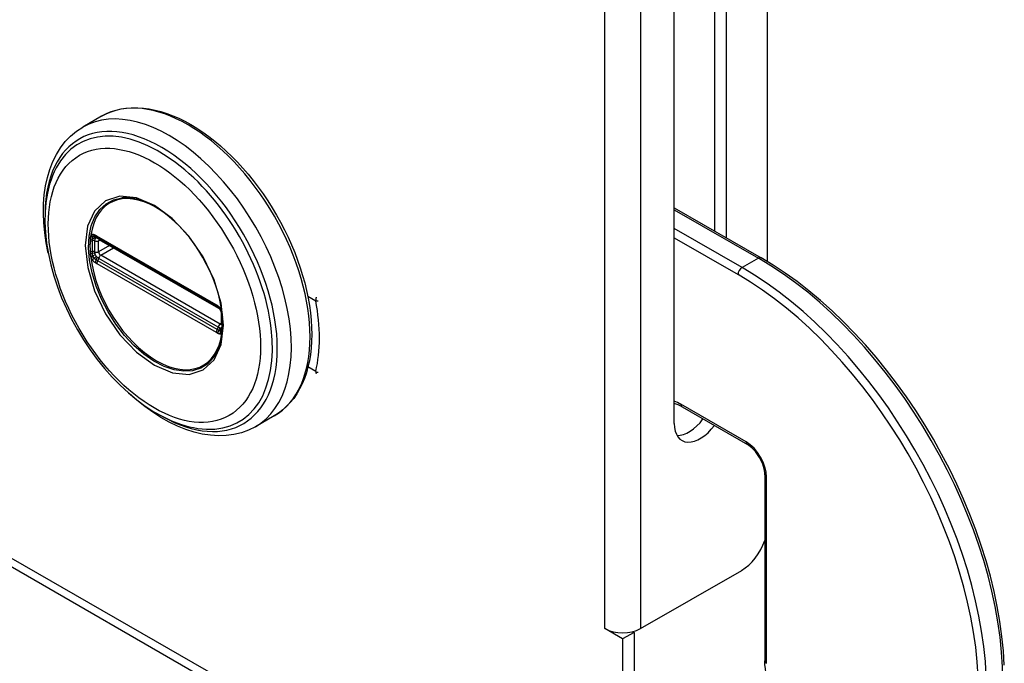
# Model space of a CAD drawing. Header units: inches. Extents: x 3 to 104, y 6 to 58.
# Tile 31 of 36: x 100.12 to 103.48, y 27.31 to 29.51. Entities that reach past the tile are written whole.
import ezdxf

# ---------------------------------------------------------------- set-up
doc = ezdxf.new("R2010")
doc.units = ezdxf.units.IN
doc.header["$MEASUREMENT"] = 0
doc.layers.add('Visible Edges(ANSI)', color=7, linetype='Continuous', lineweight=25)
doc.layers.add('Visible Tangent Edges(ANSI)', color=7, linetype='Continuous', lineweight=25)

msp = doc.modelspace()

# ---------------------------------------------------------------- linework, layer by layer
at = {"layer": 'Visible Edges(ANSI)'}
for p, q in [((102.6755, 28.6799), (102.6755, 48.9716)), ((91.3977, 32.6452), (102.1984, 26.4255)), ((102.4949, 28.7842), (102.4949, 31.315)), ((102.5338, 31.2926), (102.5338, 28.7618)), ((102.357, 28.1265), (102.357, 30.1465)), ((100.4008, 29.1763), (100.3368, 29.1394)), ((102.357, 28.8636), (102.654, 28.6926)), ((100.3813, 28.7651), (100.3864, 28.7623)), ((100.3864, 28.7623), (100.7944, 28.5273)), ((100.8014, 28.5195), (100.3933, 28.7545)), ((100.7944, 28.5273), (100.7995, 28.5243)), ((100.8115, 28.509), (100.8103, 28.5119)), ((100.8104, 28.4667), (100.8104, 28.504)), ((100.812, 28.5074), (100.8115, 28.509)), ((100.8134, 28.4566), (100.8134, 28.4934)), ((100.8133, 28.4507), (100.8134, 28.4566)), ((102.3838, 28.1834), (102.6065, 28.0552)), ((100.9902, 28.1528), (100.9262, 28.1159)), ((102.6662, 27.9517), (102.6662, 27.316)), ((102.2413, 27.4263), (102.5871, 27.6254)), ((102.1196, 27.4263), (102.1196, 27.4264)), ((102.1196, 27.4264), (102.1197, 27.4263)), ((102.1805, 27.3912), (102.1196, 27.4263)), ((102.1197, 27.4263), (102.1196, 27.4263)), ((102.2194, 27.4136), (102.1805, 27.3912)), ((102.2152, 27.416), (102.2194, 27.4136)), ((102.2194, 27.4136), (102.2194, 26.4874)), ((102.1805, 27.3912), (102.1805, 26.465))]:
    msp.add_line(p, q, dxfattribs=at)
at = {"layer": 'Visible Edges(ANSI)', "flags": 128}
for points in [[(100.4008, 29.1763), (100.4167, 29.1845), (100.4332, 29.1914), (100.4504, 29.197), (100.4682, 29.2012), (100.4864, 29.204), (100.5052, 29.2054), (100.5243, 29.2055), (100.5437, 29.2042), (100.5635, 29.2016), (100.5835, 29.1976), (100.6037, 29.1924), (100.624, 29.1859), (100.6445, 29.1782), (100.665, 29.1693), (100.6856, 29.1591), (100.7062, 29.1478), (100.7267, 29.1354), (100.7471, 29.1219), (100.7673, 29.1072), (100.7874, 29.0916), (100.8073, 29.075), (100.8269, 29.0574), (100.8461, 29.0389), (100.865, 29.0195), (100.8835, 28.9993), (100.9016, 28.9783), (100.9192, 28.9566), (100.9363, 28.9343), (100.9528, 28.9113), (100.9687, 28.8877), (100.984, 28.8636), (100.9986, 28.839), (101.0125, 28.8141), (101.0256, 28.7888), (101.0381, 28.7632), (101.0497, 28.7373), (101.0605, 28.7114), (101.0704, 28.6852), (101.0795, 28.6591), (101.0876, 28.6329), (101.0949, 28.6069), (101.1012, 28.5809), (101.1066, 28.5552), (101.111, 28.5296), (101.1145, 28.5044), (101.117, 28.4796), (101.1184, 28.4551), (101.1189, 28.4311), (101.1183, 28.4077), (101.1168, 28.3848), (101.1142, 28.3625), (101.1106, 28.341), (101.106, 28.3201), (101.1004, 28.3), (101.0937, 28.2807), (101.0861, 28.2624), (101.0774, 28.2449), (101.0678, 28.2284), (101.0572, 28.2129), (101.0456, 28.1985), (101.033, 28.1853), (101.0196, 28.1732), (101.0053, 28.1623), (100.9902, 28.1528)], [(100.2188, 28.7091), (100.212, 28.7438), (100.207, 28.7781), (100.2038, 28.8118), (100.2024, 28.8448), (100.203, 28.8769), (100.2054, 28.9081), (100.2097, 28.9383), (100.216, 28.9673), (100.2242, 28.9949), (100.2344, 29.0212), (100.2467, 29.0458), (100.2609, 29.0687), (100.2771, 29.0897), (100.2952, 29.1086), (100.3152, 29.1252), (100.3368, 29.1394)], [(100.246, 28.9997), (100.2395, 28.9865), (100.2336, 28.9728), (100.2283, 28.9587), (100.2236, 28.9441), (100.216, 28.9136), (100.2108, 28.8817), (100.208, 28.8486), (100.2075, 28.8142), (100.2092, 28.7789), (100.2132, 28.7428), (100.2193, 28.7061), (100.2276, 28.6689), (100.238, 28.6315), (100.2504, 28.594), (100.2647, 28.5567), (100.2808, 28.5196), (100.2987, 28.4831), (100.3183, 28.4473), (100.3395, 28.4124), (100.3621, 28.3786), (100.386, 28.346), (100.4111, 28.3149), (100.4373, 28.2854), (100.4645, 28.2576), (100.4925, 28.2318), (100.5212, 28.208), (100.5504, 28.1865), (100.58, 28.1673), (100.61, 28.1505), (100.6401, 28.1363), (100.6703, 28.1248), (100.7004, 28.1161), (100.7154, 28.1128), (100.7303, 28.1103), (100.7451, 28.1085), (100.7599, 28.1075)], [(100.7835, 28.3527), (100.7921, 28.3662), (100.7994, 28.3815), (100.8054, 28.3984), (100.8099, 28.4166), (100.8129, 28.4361), (100.8144, 28.4569), (100.8143, 28.4786), (100.8127, 28.5013), (100.8095, 28.5248), (100.8049, 28.5487), (100.7987, 28.5729), (100.791, 28.5975), (100.782, 28.6221), (100.7716, 28.6465), (100.7599, 28.6705), (100.747, 28.6942), (100.733, 28.7172), (100.7181, 28.7394), (100.7022, 28.7606), (100.6855, 28.7808), (100.6681, 28.7997), (100.6502, 28.8173), (100.6318, 28.8333), (100.6132, 28.8478), (100.5943, 28.8606), (100.5755, 28.8716), (100.5568, 28.8807), (100.5383, 28.8879), (100.5203, 28.8932), (100.5028, 28.8965), (100.486, 28.8978), (100.47, 28.8972)], [(100.3782, 28.7663), (100.3795, 28.766), (100.3813, 28.7651)], [(100.3933, 28.7545), (100.3923, 28.755), (100.392, 28.7551)], [(103.4841, 27.3011), (103.4811, 27.35), (103.4761, 27.3999), (103.4691, 27.4505), (103.4601, 27.5017), (103.4492, 27.5535), (103.4364, 27.6056), (103.4218, 27.6581), (103.4052, 27.7107), (103.3869, 27.7633), (103.3668, 27.8158), (103.3451, 27.8682), (103.3216, 27.9201), (103.2966, 27.9717), (103.27, 28.0226), (103.2419, 28.0729), (103.2124, 28.1223), (103.1816, 28.1708), (103.1495, 28.2182), (103.1162, 28.2645), (103.0818, 28.3095), (103.0464, 28.3531), (103.01, 28.3953), (102.9727, 28.4358), (102.9347, 28.4747), (102.8959, 28.5118), (102.8566, 28.547), (102.8167, 28.5803), (102.7765, 28.6116), (102.7358, 28.6408), (102.695, 28.6678), (102.654, 28.6926)], [(100.8062, 28.5182), (100.8028, 28.5218), (100.7995, 28.5243)], [(100.8104, 28.504), (100.8097, 28.5079), (100.8076, 28.5128), (100.8045, 28.517), (100.8014, 28.5195)], [(100.8103, 28.5119), (100.8084, 28.5152), (100.8062, 28.5182)], [(100.8102, 28.4652), (100.8103, 28.4656), (100.8104, 28.4667)], [(100.8128, 28.4473), (100.8131, 28.4483), (100.8133, 28.4507)], [(100.9262, 28.1159), (100.9031, 28.1043), (100.8787, 28.0954), (100.8532, 28.0892), (100.8269, 28.0857), (100.8, 28.0849), (100.7726, 28.0867), (100.7447, 28.091), (100.7167, 28.0978), (100.6885, 28.1069), (100.6602, 28.1183), (100.632, 28.1319), (100.6039, 28.1476), (100.5761, 28.1653), (100.5485, 28.185), (100.5214, 28.2065), (100.4948, 28.2298)], [(102.3838, 28.1834), (102.3702, 28.1905), (102.357, 28.1958)], [(102.6662, 27.9517), (102.666, 27.9582), (102.6651, 27.9651), (102.6637, 27.9724), (102.6618, 27.9799), (102.6592, 27.9876), (102.6561, 27.9953), (102.6525, 28.003), (102.6485, 28.0105), (102.644, 28.0177), (102.6392, 28.0247), (102.634, 28.0312), (102.6287, 28.0372), (102.6232, 28.0427), (102.6176, 28.0475), (102.612, 28.0517), (102.6065, 28.0552)], [(102.7601, 27.113), (102.7501, 27.1229), (102.7404, 27.1336), (102.7311, 27.1448), (102.7223, 27.1566), (102.7139, 27.1689), (102.7061, 27.1816), (102.6989, 27.1947), (102.6924, 27.208), (102.6864, 27.2216), (102.6812, 27.2352), (102.6767, 27.2489), (102.673, 27.2627), (102.6701, 27.2763), (102.668, 27.2898), (102.6667, 27.303), (102.6662, 27.316)]]:
    msp.add_lwpolyline(points, dxfattribs=at)
at = {"layer": 'Visible Edges(ANSI)'}
for centre, major_axis, ratio, start_param, end_param in [((102.4454, 28.1774), (-0.0624, -0.1083), 0.578093, 5.495853, 7.648162), ((102.4065, 28.1998), (-0.0624, -0.1083), 0.578093, 0.315747, 1.364977), ((102.5871, 27.7276), (-0.0624, -0.1083), 0.578093, 0.783464, 1.892663), ((102.1805, 27.4613), (0.086, 0), 0.575862, 3.926991, 5.497787)]:
    msp.add_ellipse(centre, major_axis=major_axis, ratio=ratio, start_param=start_param, end_param=end_param, dxfattribs=at)
at = {"layer": 'Visible Tangent Edges(ANSI)'}
for p, q in [((102.1197, 27.4263), (102.1197, 50.2661)), ((102.2413, 50.2661), (102.2413, 27.4263)), ((91.3872, 32.6804), (102.1805, 26.465)), ((102.357, 28.857), (102.6442, 28.6916)), ((102.5885, 28.6596), (102.357, 28.7929)), ((100.7924, 28.5318), (100.3843, 28.7668)), ((100.391, 28.7508), (100.3957, 28.7531)), ((100.3914, 28.7579), (100.7994, 28.5229)), ((102.357, 28.7607), (102.5746, 28.6355)), ((100.3784, 28.7132), (100.3784, 28.7504)), ((100.391, 28.7135), (100.391, 28.7508)), ((100.4277, 28.7347), (100.391, 28.7135)), ((100.398, 28.7015), (100.4417, 28.7267)), ((100.7994, 28.4558), (100.3914, 28.6908)), ((100.8061, 28.4665), (100.398, 28.7015)), ((102.6442, 28.6916), (102.5885, 28.6596)), ((100.3843, 28.6738), (100.7924, 28.4388)), ((100.7959, 28.4479), (100.3879, 28.6829)), ((101.1053, 28.562), (101.1324, 28.5464)), ((100.8123, 28.5005), (100.8123, 28.4633)), ((100.8104, 28.4694), (100.8061, 28.4665)), ((101.1324, 28.305), (101.106, 28.3202)), ((102.6024, 28.0642), (102.3797, 28.1925)), ((102.672, 27.308), (102.672, 27.9437))]:
    msp.add_line(p, q, dxfattribs=at)
at = {"layer": 'Visible Tangent Edges(ANSI)', "flags": 128}
for points in [[(100.8174, 28.4629), (100.8094, 28.5381), (100.7858, 28.6175), (100.7483, 28.6957), (100.6994, 28.7672), (100.6425, 28.8272), (100.5814, 28.8714), (100.5203, 28.8974), (100.4633, 28.9031), (100.4145, 28.8876), (100.3771, 28.8527), (100.3534, 28.8005), (100.3455, 28.7344), (100.3536, 28.6592), (100.3771, 28.5798), (100.4148, 28.5016), (100.4637, 28.4301), (100.5205, 28.3702), (100.5817, 28.3258), (100.6429, 28.2999), (100.6998, 28.2946), (100.7485, 28.3099), (100.7859, 28.3449), (100.8095, 28.3971), (100.8174, 28.4629)], [(100.7834, 28.3526), (100.7635, 28.3311), (100.7395, 28.3158), (100.7119, 28.3072), (100.6814, 28.3053), (100.6487, 28.3102), (100.6145, 28.3218), (100.5797, 28.34), (100.545, 28.3642), (100.5113, 28.3937), (100.4794, 28.428), (100.45, 28.4664), (100.4236, 28.5078), (100.4009, 28.5515), (100.3824, 28.5964), (100.3688, 28.6413), (100.3602, 28.6852), (100.3568, 28.7273), (100.3585, 28.7665), (100.3655, 28.8019), (100.3778, 28.8326), (100.3948, 28.8579), (100.4162, 28.8774), (100.4414, 28.8906), (100.47, 28.8972)], [(100.3617, 28.7517), (100.3617, 28.7502), (100.3616, 28.7487), (100.3616, 28.7472), (100.3616, 28.7457), (100.3615, 28.7441), (100.3615, 28.7426), (100.3615, 28.7411), (100.3615, 28.7396), (100.3614, 28.738), (100.3614, 28.7365), (100.3614, 28.735), (100.3614, 28.7334), (100.3614, 28.7319), (100.3614, 28.7303), (100.3614, 28.7288), (100.3615, 28.7272), (100.3615, 28.7257), (100.3615, 28.7241), (100.3615, 28.7225), (100.3616, 28.721), (100.3616, 28.7194), (100.3616, 28.7178), (100.3617, 28.7163), (100.3617, 28.7147)], [(100.3619, 28.7574), (100.3619, 28.7571), (100.3619, 28.7569), (100.3619, 28.7567), (100.3619, 28.7564), (100.3619, 28.7562), (100.3619, 28.756), (100.3619, 28.7557), (100.3619, 28.7555), (100.3619, 28.7553), (100.3618, 28.755), (100.3618, 28.7548), (100.3618, 28.7545), (100.3618, 28.7543), (100.3618, 28.7541), (100.3618, 28.7538), (100.3618, 28.7536), (100.3618, 28.7533), (100.3618, 28.7531), (100.3618, 28.7529), (100.3617, 28.7526), (100.3617, 28.7524), (100.3617, 28.7522), (100.3617, 28.7519), (100.3617, 28.7517)], [(100.3637, 28.7674), (100.3636, 28.7671), (100.3635, 28.7667), (100.3634, 28.7663), (100.3633, 28.7659), (100.3632, 28.7656), (100.3631, 28.7652), (100.363, 28.7648), (100.3629, 28.7644), (100.3628, 28.7639), (100.3627, 28.7635), (100.3626, 28.7631), (100.3625, 28.7627), (100.3625, 28.7623), (100.3624, 28.7618), (100.3623, 28.7614), (100.3623, 28.761), (100.3622, 28.7605), (100.3622, 28.7601), (100.3621, 28.7596), (100.3621, 28.7592), (100.362, 28.7587), (100.362, 28.7583), (100.362, 28.7578), (100.3619, 28.7574)], [(100.3646, 28.77), (100.3646, 28.7699), (100.3645, 28.7698), (100.3645, 28.7697), (100.3645, 28.7696), (100.3644, 28.7695), (100.3644, 28.7694), (100.3643, 28.7693), (100.3643, 28.7692), (100.3643, 28.7691), (100.3642, 28.769), (100.3642, 28.7689), (100.3642, 28.7688), (100.3641, 28.7687), (100.3641, 28.7685), (100.3641, 28.7684), (100.364, 28.7683), (100.364, 28.7682), (100.3639, 28.7681), (100.3639, 28.768), (100.3639, 28.7679), (100.3638, 28.7678), (100.3638, 28.7677), (100.3638, 28.7676), (100.3637, 28.7674)], [(100.3698, 28.7721), (100.3695, 28.7721), (100.3693, 28.772), (100.3691, 28.772), (100.3688, 28.772), (100.3686, 28.7719), (100.3684, 28.7719), (100.3681, 28.7718), (100.3679, 28.7717), (100.3677, 28.7717), (100.3674, 28.7716), (100.3672, 28.7715), (100.367, 28.7714), (100.3668, 28.7713), (100.3666, 28.7712), (100.3664, 28.7711), (100.3662, 28.771), (100.3659, 28.7709), (100.3657, 28.7708), (100.3655, 28.7707), (100.3654, 28.7706), (100.3652, 28.7704), (100.365, 28.7703), (100.3648, 28.7701), (100.3646, 28.77)], [(100.3695, 28.7571), (100.3695, 28.7575), (100.3695, 28.7578), (100.3695, 28.7581), (100.3695, 28.7584), (100.3695, 28.7587), (100.3696, 28.759), (100.3696, 28.7593), (100.3697, 28.7596), (100.3697, 28.7599), (100.3698, 28.7602), (100.3699, 28.7605), (100.37, 28.7607), (100.37, 28.761), (100.3702, 28.7613), (100.3703, 28.7615), (100.3704, 28.7618), (100.3705, 28.762), (100.3706, 28.7623), (100.3708, 28.7625), (100.3709, 28.7627), (100.371, 28.763), (100.3712, 28.7632), (100.3713, 28.7634), (100.3715, 28.7636)], [(100.3696, 28.7513), (100.3696, 28.7515), (100.3696, 28.7518), (100.3696, 28.752), (100.3696, 28.7523), (100.3696, 28.7525), (100.3696, 28.7527), (100.3696, 28.753), (100.3695, 28.7532), (100.3695, 28.7535), (100.3695, 28.7537), (100.3695, 28.7539), (100.3695, 28.7542), (100.3695, 28.7544), (100.3695, 28.7547), (100.3695, 28.7549), (100.3695, 28.7552), (100.3695, 28.7554), (100.3695, 28.7556), (100.3695, 28.7559), (100.3695, 28.7561), (100.3695, 28.7564), (100.3695, 28.7566), (100.3695, 28.7569), (100.3695, 28.7571)], [(100.3791, 28.7697), (100.3787, 28.7699), (100.3783, 28.7701), (100.3779, 28.7703), (100.3775, 28.7705), (100.3771, 28.7707), (100.3767, 28.7709), (100.3763, 28.771), (100.3759, 28.7712), (100.3755, 28.7713), (100.3751, 28.7715), (100.3747, 28.7716), (100.3743, 28.7717), (100.3739, 28.7718), (100.3735, 28.7719), (100.3731, 28.772), (100.3727, 28.772), (100.3724, 28.7721), (100.372, 28.7721), (100.3716, 28.7721), (100.3712, 28.7721), (100.3709, 28.7722), (100.3705, 28.7722), (100.3701, 28.7721), (100.3698, 28.7721)], [(100.3715, 28.7636), (100.3715, 28.7637), (100.3716, 28.7637), (100.3716, 28.7638), (100.3717, 28.7638), (100.3717, 28.7639), (100.3718, 28.764), (100.3718, 28.764), (100.3719, 28.7641), (100.3719, 28.7641), (100.372, 28.7642), (100.3721, 28.7642), (100.3721, 28.7643), (100.3722, 28.7643), (100.3722, 28.7644), (100.3723, 28.7645), (100.3723, 28.7645), (100.3724, 28.7646), (100.3724, 28.7646), (100.3725, 28.7647), (100.3725, 28.7647), (100.3726, 28.7648), (100.3726, 28.7648), (100.3727, 28.7649), (100.3728, 28.7649)], [(100.3728, 28.7649), (100.3729, 28.765), (100.373, 28.7651), (100.3731, 28.7652), (100.3733, 28.7653), (100.3734, 28.7654), (100.3735, 28.7655), (100.3737, 28.7655), (100.3738, 28.7656), (100.3739, 28.7657), (100.3741, 28.7658), (100.3742, 28.7658), (100.3744, 28.7659), (100.3745, 28.7659), (100.3747, 28.766), (100.3748, 28.766), (100.375, 28.7661), (100.3751, 28.7661), (100.3753, 28.7662), (100.3755, 28.7662), (100.3756, 28.7662), (100.3758, 28.7663), (100.376, 28.7663), (100.3761, 28.7663), (100.3763, 28.7663)], [(100.3763, 28.7663), (100.3764, 28.7663), (100.3764, 28.7664), (100.3765, 28.7664), (100.3766, 28.7664), (100.3767, 28.7664), (100.3768, 28.7664), (100.3768, 28.7664), (100.3769, 28.7664), (100.377, 28.7664), (100.3771, 28.7664), (100.3772, 28.7664), (100.3772, 28.7664), (100.3773, 28.7664), (100.3774, 28.7664), (100.3775, 28.7664), (100.3776, 28.7664), (100.3776, 28.7664), (100.3777, 28.7663), (100.3778, 28.7663), (100.3779, 28.7663), (100.378, 28.7663), (100.378, 28.7663), (100.3781, 28.7663), (100.3782, 28.7663)], [(100.3784, 28.7504), (100.3784, 28.7507), (100.3784, 28.7509), (100.3784, 28.7512), (100.3784, 28.7515), (100.3784, 28.7517), (100.3785, 28.752), (100.3785, 28.7522), (100.3785, 28.7525), (100.3785, 28.7527), (100.3785, 28.753), (100.3785, 28.7532), (100.3785, 28.7534), (100.3786, 28.7537), (100.3786, 28.7539), (100.3786, 28.7541), (100.3786, 28.7544), (100.3787, 28.7546), (100.3787, 28.7548), (100.3787, 28.755), (100.3788, 28.7552), (100.3788, 28.7555), (100.3788, 28.7557), (100.3789, 28.7559), (100.3789, 28.7561)], [(100.3789, 28.7561), (100.3789, 28.7562), (100.379, 28.7564), (100.379, 28.7565), (100.379, 28.7567), (100.3791, 28.7568), (100.3791, 28.757), (100.3792, 28.7571), (100.3792, 28.7572), (100.3792, 28.7574), (100.3793, 28.7575), (100.3794, 28.7576), (100.3794, 28.7578), (100.3795, 28.7579), (100.3795, 28.758), (100.3796, 28.7581), (100.3797, 28.7582), (100.3797, 28.7584), (100.3798, 28.7585), (100.3799, 28.7586), (100.3799, 28.7587), (100.38, 28.7588), (100.3801, 28.7589), (100.3802, 28.759), (100.3803, 28.7591)], [(100.3843, 28.7668), (100.3841, 28.7669), (100.3839, 28.767), (100.3837, 28.7672), (100.3835, 28.7673), (100.3832, 28.7674), (100.383, 28.7675), (100.3828, 28.7676), (100.3826, 28.7678), (100.3824, 28.7679), (100.3822, 28.768), (100.382, 28.7681), (100.3817, 28.7683), (100.3815, 28.7684), (100.3813, 28.7685), (100.3811, 28.7686), (100.3809, 28.7687), (100.3807, 28.7689), (100.3804, 28.769), (100.3802, 28.7691), (100.38, 28.7692), (100.3798, 28.7693), (100.3796, 28.7695), (100.3794, 28.7696), (100.3791, 28.7697)], [(100.3828, 28.7606), (100.3829, 28.7606), (100.383, 28.7606), (100.3832, 28.7606), (100.3833, 28.7606), (100.3834, 28.7607), (100.3836, 28.7607), (100.3837, 28.7607), (100.3838, 28.7607), (100.384, 28.7607), (100.3841, 28.7607), (100.3842, 28.7607), (100.3844, 28.7606), (100.3845, 28.7606), (100.3847, 28.7606), (100.3848, 28.7606), (100.385, 28.7606), (100.3851, 28.7605), (100.3852, 28.7605), (100.3854, 28.7605), (100.3855, 28.7604), (100.3857, 28.7604), (100.3858, 28.7604), (100.386, 28.7603), (100.3861, 28.7603)], [(100.3861, 28.7603), (100.3863, 28.7602), (100.3865, 28.7601), (100.3867, 28.7601), (100.3869, 28.76), (100.3871, 28.7599), (100.3874, 28.7598), (100.3876, 28.7597), (100.3878, 28.7597), (100.388, 28.7596), (100.3882, 28.7595), (100.3884, 28.7594), (100.3887, 28.7593), (100.3889, 28.7592), (100.3891, 28.7591), (100.3893, 28.759), (100.3895, 28.7589), (100.3898, 28.7588), (100.39, 28.7587), (100.3902, 28.7586), (100.3904, 28.7584), (100.3907, 28.7583), (100.3909, 28.7582), (100.3911, 28.7581), (100.3914, 28.7579)], [(100.3696, 28.714), (100.3696, 28.7156), (100.3696, 28.7171), (100.3696, 28.7187), (100.3696, 28.7203), (100.3697, 28.7218), (100.3697, 28.7234), (100.3697, 28.7249), (100.3697, 28.7265), (100.3697, 28.728), (100.3697, 28.7296), (100.3697, 28.7311), (100.3697, 28.7327), (100.3697, 28.7342), (100.3697, 28.7358), (100.3697, 28.7374), (100.3697, 28.7389), (100.3697, 28.7405), (100.3697, 28.742), (100.3697, 28.7436), (100.3696, 28.7451), (100.3696, 28.7467), (100.3696, 28.7482), (100.3696, 28.7498), (100.3696, 28.7513)], [(100.3617, 28.7147), (100.3617, 28.7144), (100.3617, 28.7142), (100.3617, 28.7139), (100.3617, 28.7137), (100.3618, 28.7134), (100.3618, 28.7132), (100.3618, 28.7129), (100.3618, 28.7127), (100.3618, 28.7124), (100.3618, 28.7122), (100.3618, 28.7119), (100.3618, 28.7117), (100.3618, 28.7114), (100.3618, 28.7112), (100.3619, 28.7109), (100.3619, 28.7106), (100.3619, 28.7104), (100.3619, 28.7101), (100.3619, 28.7099), (100.3619, 28.7096), (100.3619, 28.7094), (100.3619, 28.7091), (100.3619, 28.7089), (100.3619, 28.7086)], [(100.3619, 28.7086), (100.362, 28.7081), (100.362, 28.7076), (100.362, 28.7071), (100.3621, 28.7067), (100.3621, 28.7062), (100.3622, 28.7057), (100.3622, 28.7052), (100.3623, 28.7047), (100.3623, 28.7042), (100.3624, 28.7037), (100.3625, 28.7032), (100.3625, 28.7027), (100.3626, 28.7022), (100.3627, 28.7017), (100.3628, 28.7012), (100.3629, 28.7007), (100.363, 28.7002), (100.3631, 28.6997), (100.3632, 28.6992), (100.3633, 28.6987), (100.3634, 28.6982), (100.3635, 28.6978), (100.3636, 28.6973), (100.3637, 28.6968)], [(100.3637, 28.6968), (100.3638, 28.6967), (100.3638, 28.6965), (100.3638, 28.6964), (100.3639, 28.6962), (100.3639, 28.6961), (100.3639, 28.6959), (100.364, 28.6958), (100.364, 28.6956), (100.3641, 28.6955), (100.3641, 28.6953), (100.3641, 28.6952), (100.3642, 28.695), (100.3642, 28.6949), (100.3642, 28.6948), (100.3643, 28.6946), (100.3643, 28.6945), (100.3643, 28.6943), (100.3644, 28.6942), (100.3644, 28.694), (100.3645, 28.6939), (100.3645, 28.6937), (100.3645, 28.6936), (100.3646, 28.6935), (100.3646, 28.6933)], [(100.3646, 28.6933), (100.3648, 28.693), (100.365, 28.6926), (100.3652, 28.6922), (100.3654, 28.6919), (100.3656, 28.6915), (100.3657, 28.6912), (100.366, 28.6908), (100.3662, 28.6905), (100.3664, 28.6901), (100.3666, 28.6898), (100.3668, 28.6894), (100.367, 28.6891), (100.3672, 28.6888), (100.3674, 28.6884), (100.3677, 28.6881), (100.3679, 28.6878), (100.3681, 28.6874), (100.3684, 28.6871), (100.3686, 28.6868), (100.3688, 28.6865), (100.3691, 28.6862), (100.3693, 28.6858), (100.3695, 28.6855), (100.3698, 28.6852)], [(100.3695, 28.7081), (100.3695, 28.7084), (100.3695, 28.7086), (100.3695, 28.7089), (100.3695, 28.7091), (100.3695, 28.7094), (100.3695, 28.7096), (100.3695, 28.7099), (100.3695, 28.7101), (100.3695, 28.7104), (100.3695, 28.7106), (100.3695, 28.7109), (100.3695, 28.7111), (100.3695, 28.7114), (100.3695, 28.7116), (100.3695, 28.7119), (100.3695, 28.7121), (100.3696, 28.7123), (100.3696, 28.7126), (100.3696, 28.7128), (100.3696, 28.7131), (100.3696, 28.7133), (100.3696, 28.7136), (100.3696, 28.7138), (100.3696, 28.714)], [(100.3715, 28.6997), (100.3713, 28.7), (100.3712, 28.7004), (100.371, 28.7007), (100.3709, 28.7011), (100.3708, 28.7015), (100.3706, 28.7018), (100.3705, 28.7022), (100.3704, 28.7025), (100.3703, 28.7029), (100.3702, 28.7032), (100.3701, 28.7036), (100.37, 28.7039), (100.3699, 28.7043), (100.3698, 28.7046), (100.3697, 28.705), (100.3697, 28.7054), (100.3696, 28.7057), (100.3696, 28.7061), (100.3695, 28.7064), (100.3695, 28.7067), (100.3695, 28.7071), (100.3695, 28.7074), (100.3695, 28.7078), (100.3695, 28.7081)], [(100.3698, 28.6852), (100.3701, 28.6848), (100.3705, 28.6844), (100.3709, 28.6839), (100.3712, 28.6835), (100.3716, 28.6831), (100.372, 28.6827), (100.3724, 28.6823), (100.3727, 28.6819), (100.3731, 28.6815), (100.3735, 28.6812), (100.3739, 28.6808), (100.3743, 28.6804), (100.3747, 28.6801), (100.3751, 28.6798), (100.3755, 28.6794), (100.3759, 28.6791), (100.3763, 28.6788), (100.3767, 28.6785), (100.3771, 28.6782), (100.3775, 28.6779), (100.3779, 28.6776), (100.3783, 28.6774), (100.3787, 28.6771), (100.3791, 28.6769)], [(100.3728, 28.697), (100.3727, 28.6972), (100.3726, 28.6973), (100.3726, 28.6974), (100.3725, 28.6975), (100.3725, 28.6976), (100.3724, 28.6977), (100.3724, 28.6978), (100.3723, 28.6979), (100.3723, 28.698), (100.3722, 28.6981), (100.3722, 28.6982), (100.3721, 28.6984), (100.3721, 28.6985), (100.372, 28.6986), (100.3719, 28.6987), (100.3719, 28.6988), (100.3718, 28.6989), (100.3718, 28.699), (100.3717, 28.6991), (100.3717, 28.6992), (100.3716, 28.6993), (100.3716, 28.6995), (100.3715, 28.6996), (100.3715, 28.6997)], [(100.3763, 28.6915), (100.3761, 28.6917), (100.376, 28.6919), (100.3758, 28.6922), (100.3756, 28.6924), (100.3755, 28.6926), (100.3753, 28.6928), (100.3752, 28.693), (100.375, 28.6933), (100.3748, 28.6935), (100.3747, 28.6937), (100.3745, 28.6939), (100.3744, 28.6942), (100.3742, 28.6944), (100.3741, 28.6946), (100.374, 28.6949), (100.3738, 28.6951), (100.3737, 28.6953), (100.3735, 28.6956), (100.3734, 28.6958), (100.3733, 28.6961), (100.3731, 28.6963), (100.373, 28.6966), (100.3729, 28.6968), (100.3728, 28.697)], [(100.3827, 28.6858), (100.3824, 28.686), (100.3822, 28.6861), (100.3819, 28.6863), (100.3816, 28.6865), (100.3813, 28.6867), (100.381, 28.6869), (100.3808, 28.6871), (100.3805, 28.6873), (100.3802, 28.6876), (100.3799, 28.6878), (100.3797, 28.688), (100.3794, 28.6882), (100.3791, 28.6885), (100.3788, 28.6887), (100.3786, 28.689), (100.3783, 28.6893), (100.3781, 28.6895), (100.3778, 28.6898), (100.3775, 28.6901), (100.3773, 28.6904), (100.377, 28.6906), (100.3768, 28.6909), (100.3765, 28.6912), (100.3763, 28.6915)], [(100.3789, 28.7068), (100.3789, 28.7071), (100.3788, 28.7073), (100.3788, 28.7076), (100.3788, 28.7079), (100.3787, 28.7081), (100.3787, 28.7084), (100.3787, 28.7086), (100.3786, 28.7089), (100.3786, 28.7092), (100.3786, 28.7094), (100.3786, 28.7097), (100.3785, 28.71), (100.3785, 28.7102), (100.3785, 28.7105), (100.3785, 28.7108), (100.3785, 28.711), (100.3785, 28.7113), (100.3785, 28.7116), (100.3784, 28.7118), (100.3784, 28.7121), (100.3784, 28.7124), (100.3784, 28.7126), (100.3784, 28.7129), (100.3784, 28.7132)], [(100.3803, 28.7022), (100.3802, 28.7024), (100.3801, 28.7026), (100.38, 28.7028), (100.3799, 28.703), (100.3799, 28.7032), (100.3798, 28.7034), (100.3797, 28.7036), (100.3797, 28.7038), (100.3796, 28.704), (100.3795, 28.7041), (100.3795, 28.7043), (100.3794, 28.7045), (100.3794, 28.7047), (100.3793, 28.7049), (100.3792, 28.7051), (100.3792, 28.7053), (100.3792, 28.7055), (100.3791, 28.7057), (100.3791, 28.7059), (100.379, 28.7061), (100.379, 28.7063), (100.379, 28.7064), (100.3789, 28.7066), (100.3789, 28.7068)], [(100.3879, 28.6829), (100.3877, 28.683), (100.3875, 28.6831), (100.3872, 28.6832), (100.387, 28.6834), (100.3868, 28.6835), (100.3866, 28.6836), (100.3864, 28.6837), (100.3862, 28.6838), (100.386, 28.684), (100.3858, 28.6841), (100.3856, 28.6842), (100.3853, 28.6843), (100.3851, 28.6844), (100.3849, 28.6846), (100.3847, 28.6847), (100.3845, 28.6848), (100.3843, 28.6849), (100.3841, 28.6851), (100.3838, 28.6852), (100.3836, 28.6853), (100.3834, 28.6854), (100.3832, 28.6855), (100.383, 28.6857), (100.3827, 28.6858)], [(100.3861, 28.6943), (100.386, 28.6945), (100.3858, 28.6946), (100.3857, 28.6947), (100.3855, 28.6948), (100.3854, 28.6949), (100.3852, 28.6951), (100.3851, 28.6952), (100.385, 28.6953), (100.3848, 28.6955), (100.3847, 28.6956), (100.3845, 28.6958), (100.3844, 28.6959), (100.3842, 28.6961), (100.3841, 28.6962), (100.384, 28.6964), (100.3838, 28.6965), (100.3837, 28.6967), (100.3836, 28.6968), (100.3834, 28.697), (100.3833, 28.6972), (100.3832, 28.6973), (100.383, 28.6975), (100.3829, 28.6976), (100.3828, 28.6978)], [(100.3913, 28.6908), (100.3911, 28.6909), (100.3909, 28.6911), (100.3907, 28.6912), (100.3904, 28.6913), (100.3902, 28.6915), (100.39, 28.6916), (100.3898, 28.6918), (100.3895, 28.6919), (100.3893, 28.6921), (100.3891, 28.6922), (100.3889, 28.6923), (100.3887, 28.6925), (100.3884, 28.6926), (100.3882, 28.6928), (100.388, 28.6929), (100.3878, 28.6931), (100.3876, 28.6932), (100.3874, 28.6934), (100.3871, 28.6935), (100.3869, 28.6937), (100.3867, 28.6939), (100.3865, 28.694), (100.3863, 28.6942), (100.3861, 28.6943)], [(100.3791, 28.6769), (100.3794, 28.6767), (100.3796, 28.6766), (100.3798, 28.6765), (100.38, 28.6763), (100.3802, 28.6762), (100.3804, 28.6761), (100.3807, 28.676), (100.3809, 28.6758), (100.3811, 28.6757), (100.3813, 28.6756), (100.3815, 28.6755), (100.3817, 28.6753), (100.382, 28.6752), (100.3822, 28.6751), (100.3824, 28.6749), (100.3826, 28.6748), (100.3828, 28.6747), (100.383, 28.6746), (100.3832, 28.6744), (100.3835, 28.6743), (100.3837, 28.6742), (100.3839, 28.6741), (100.3841, 28.6739), (100.3843, 28.6738)], [(101.1342, 28.5584), (101.1341, 28.5579), (101.1339, 28.5574), (101.1337, 28.5569), (101.1335, 28.5564), (101.1334, 28.5558), (101.1333, 28.5553), (101.1331, 28.5548), (101.133, 28.5543), (101.1329, 28.5538), (101.1328, 28.5533), (101.1327, 28.5527), (101.1326, 28.5522), (101.1325, 28.5517), (101.1325, 28.5512), (101.1324, 28.5507), (101.1324, 28.5502), (101.1324, 28.5497), (101.1323, 28.5492), (101.1323, 28.5487), (101.1323, 28.5483), (101.1323, 28.5478), (101.1324, 28.5473), (101.1324, 28.5468), (101.1324, 28.5464)], [(100.7976, 28.5288), (100.7973, 28.5289), (100.7971, 28.529), (100.7969, 28.5291), (100.7967, 28.5293), (100.7965, 28.5294), (100.7963, 28.5295), (100.7961, 28.5296), (100.7958, 28.5298), (100.7956, 28.5299), (100.7954, 28.53), (100.7952, 28.5302), (100.795, 28.5303), (100.7948, 28.5304), (100.7945, 28.5305), (100.7943, 28.5307), (100.7941, 28.5308), (100.7939, 28.5309), (100.7937, 28.531), (100.7935, 28.5312), (100.7932, 28.5313), (100.793, 28.5314), (100.7928, 28.5315), (100.7926, 28.5317), (100.7924, 28.5318)], [(100.8069, 28.5204), (100.8066, 28.5208), (100.8062, 28.5212), (100.8058, 28.5217), (100.8055, 28.5221), (100.8051, 28.5225), (100.8047, 28.5229), (100.8044, 28.5233), (100.804, 28.5237), (100.8036, 28.5241), (100.8032, 28.5244), (100.8028, 28.5248), (100.8024, 28.5252), (100.802, 28.5255), (100.8016, 28.5258), (100.8012, 28.5262), (100.8008, 28.5265), (100.8004, 28.5268), (100.8, 28.5271), (100.7996, 28.5274), (100.7992, 28.5277), (100.7988, 28.528), (100.7984, 28.5282), (100.798, 28.5285), (100.7976, 28.5288)], [(100.7995, 28.5229), (100.7997, 28.5228), (100.7999, 28.5226), (100.8001, 28.5225), (100.8003, 28.5223), (100.8005, 28.5222), (100.8008, 28.5221), (100.801, 28.5219), (100.8012, 28.5218), (100.8014, 28.5216), (100.8016, 28.5215), (100.8019, 28.5213), (100.8021, 28.5212), (100.8023, 28.521), (100.8025, 28.5209), (100.8027, 28.5207), (100.8029, 28.5206), (100.8031, 28.5204), (100.8033, 28.5203), (100.8035, 28.5201), (100.8037, 28.52), (100.8039, 28.5198), (100.8042, 28.5196), (100.8044, 28.5195), (100.8045, 28.5193)], [(100.8045, 28.5193), (100.8047, 28.5192), (100.8048, 28.5191), (100.805, 28.5189), (100.8051, 28.5188), (100.8053, 28.5187), (100.8054, 28.5186), (100.8055, 28.5184), (100.8057, 28.5183), (100.8058, 28.5181), (100.806, 28.518), (100.8061, 28.5179), (100.8062, 28.5177), (100.8064, 28.5176), (100.8065, 28.5174), (100.8067, 28.5173), (100.8068, 28.5171), (100.8069, 28.517), (100.8071, 28.5168), (100.8072, 28.5166), (100.8073, 28.5165), (100.8075, 28.5163), (100.8076, 28.5161), (100.8077, 28.516), (100.8078, 28.5158)], [(100.8112, 28.5141), (100.811, 28.5143), (100.8108, 28.5146), (100.8107, 28.5149), (100.8105, 28.5152), (100.8104, 28.5154), (100.8102, 28.5157), (100.81, 28.516), (100.8099, 28.5163), (100.8097, 28.5165), (100.8095, 28.5168), (100.8093, 28.5171), (100.8092, 28.5173), (100.809, 28.5176), (100.8088, 28.5179), (100.8086, 28.5181), (100.8084, 28.5184), (100.8083, 28.5186), (100.8081, 28.5189), (100.8079, 28.5191), (100.8077, 28.5194), (100.8075, 28.5196), (100.8073, 28.5199), (100.8071, 28.5201), (100.8069, 28.5204)], [(100.8104, 28.5114), (100.8105, 28.5112), (100.8105, 28.511), (100.8106, 28.5108), (100.8107, 28.5106), (100.8108, 28.5105), (100.8108, 28.5103), (100.8109, 28.5101), (100.811, 28.5099), (100.811, 28.5097), (100.8111, 28.5095), (100.8112, 28.5093), (100.8112, 28.5091), (100.8113, 28.5089), (100.8113, 28.5087), (100.8114, 28.5085), (100.8114, 28.5083), (100.8115, 28.5081), (100.8115, 28.5079), (100.8116, 28.5078), (100.8116, 28.5076), (100.8117, 28.5074), (100.8117, 28.5072), (100.8117, 28.507), (100.8118, 28.5068)], [(100.8118, 28.5068), (100.8118, 28.5066), (100.8118, 28.5063), (100.8119, 28.5061), (100.8119, 28.5058), (100.812, 28.5055), (100.812, 28.5053), (100.812, 28.505), (100.8121, 28.5048), (100.8121, 28.5045), (100.8121, 28.5042), (100.8122, 28.504), (100.8122, 28.5037), (100.8122, 28.5035), (100.8122, 28.5032), (100.8123, 28.5029), (100.8123, 28.5027), (100.8123, 28.5024), (100.8123, 28.5021), (100.8123, 28.5019), (100.8123, 28.5016), (100.8123, 28.5013), (100.8123, 28.5011), (100.8123, 28.5008), (100.8123, 28.5005)], [(100.8045, 28.4534), (100.8044, 28.4534), (100.8042, 28.4535), (100.804, 28.4536), (100.8037, 28.4537), (100.8035, 28.4538), (100.8033, 28.4538), (100.8031, 28.4539), (100.8029, 28.454), (100.8027, 28.4541), (100.8025, 28.4542), (100.8023, 28.4543), (100.8021, 28.4544), (100.8019, 28.4545), (100.8016, 28.4546), (100.8014, 28.4547), (100.8012, 28.4548), (100.801, 28.4549), (100.8008, 28.455), (100.8005, 28.4551), (100.8003, 28.4553), (100.8001, 28.4554), (100.7999, 28.4555), (100.7996, 28.4556), (100.7994, 28.4558)], [(100.8078, 28.453), (100.8077, 28.453), (100.8076, 28.453), (100.8075, 28.453), (100.8073, 28.453), (100.8072, 28.453), (100.8071, 28.453), (100.8069, 28.453), (100.8068, 28.453), (100.8067, 28.453), (100.8065, 28.453), (100.8064, 28.453), (100.8062, 28.453), (100.8061, 28.453), (100.806, 28.453), (100.8058, 28.453), (100.8057, 28.4531), (100.8055, 28.4531), (100.8054, 28.4531), (100.8053, 28.4532), (100.8051, 28.4532), (100.805, 28.4532), (100.8048, 28.4533), (100.8047, 28.4533), (100.8045, 28.4534)], [(100.8118, 28.4576), (100.8117, 28.4574), (100.8117, 28.4573), (100.8117, 28.4571), (100.8116, 28.457), (100.8116, 28.4568), (100.8115, 28.4567), (100.8115, 28.4565), (100.8114, 28.4564), (100.8114, 28.4563), (100.8113, 28.4561), (100.8113, 28.456), (100.8112, 28.4559), (100.8112, 28.4557), (100.8111, 28.4556), (100.811, 28.4555), (100.811, 28.4554), (100.8109, 28.4553), (100.8108, 28.4551), (100.8108, 28.455), (100.8107, 28.4549), (100.8106, 28.4548), (100.8105, 28.4547), (100.8105, 28.4546), (100.8104, 28.4545)], [(100.8123, 28.4633), (100.8123, 28.463), (100.8123, 28.4628), (100.8123, 28.4625), (100.8123, 28.4622), (100.8123, 28.462), (100.8123, 28.4617), (100.8123, 28.4615), (100.8123, 28.4612), (100.8123, 28.461), (100.8122, 28.4607), (100.8122, 28.4605), (100.8122, 28.4603), (100.8122, 28.46), (100.8121, 28.4598), (100.8121, 28.4595), (100.8121, 28.4593), (100.812, 28.4591), (100.812, 28.4589), (100.812, 28.4586), (100.8119, 28.4584), (100.8119, 28.4582), (100.8118, 28.458), (100.8118, 28.4578), (100.8118, 28.4576)], [(100.7924, 28.4388), (100.7926, 28.4387), (100.7928, 28.4386), (100.793, 28.4385), (100.7932, 28.4383), (100.7935, 28.4382), (100.7937, 28.4381), (100.7939, 28.438), (100.7941, 28.4378), (100.7943, 28.4377), (100.7945, 28.4376), (100.7948, 28.4375), (100.795, 28.4374), (100.7952, 28.4372), (100.7954, 28.4371), (100.7956, 28.437), (100.7958, 28.4369), (100.7961, 28.4368), (100.7963, 28.4366), (100.7965, 28.4365), (100.7967, 28.4364), (100.7969, 28.4363), (100.7971, 28.4362), (100.7973, 28.436), (100.7976, 28.4359)], [(100.801, 28.445), (100.8008, 28.4451), (100.8005, 28.4452), (100.8003, 28.4453), (100.8001, 28.4455), (100.7999, 28.4456), (100.7997, 28.4457), (100.7995, 28.4458), (100.7993, 28.446), (100.7991, 28.4461), (100.7988, 28.4462), (100.7986, 28.4463), (100.7984, 28.4464), (100.7982, 28.4466), (100.798, 28.4467), (100.7978, 28.4468), (100.7976, 28.4469), (100.7974, 28.447), (100.7972, 28.4472), (100.797, 28.4473), (100.7968, 28.4474), (100.7966, 28.4475), (100.7964, 28.4476), (100.7961, 28.4478), (100.7959, 28.4479)], [(100.7976, 28.4359), (100.798, 28.4357), (100.7984, 28.4355), (100.7988, 28.4353), (100.7992, 28.4351), (100.7996, 28.4349), (100.8, 28.4347), (100.8004, 28.4346), (100.8008, 28.4344), (100.8012, 28.4343), (100.8016, 28.4341), (100.802, 28.434), (100.8024, 28.4339), (100.8028, 28.4338), (100.8032, 28.4337), (100.8036, 28.4337), (100.804, 28.4336), (100.8043, 28.4335), (100.8047, 28.4335), (100.8051, 28.4335), (100.8055, 28.4335), (100.8058, 28.4335), (100.8062, 28.4335), (100.8066, 28.4335), (100.8069, 28.4335)], [(100.8074, 28.4433), (100.8071, 28.4433), (100.8069, 28.4432), (100.8066, 28.4432), (100.8064, 28.4432), (100.8061, 28.4433), (100.8059, 28.4433), (100.8056, 28.4433), (100.8054, 28.4433), (100.8051, 28.4434), (100.8048, 28.4434), (100.8046, 28.4435), (100.8043, 28.4436), (100.804, 28.4436), (100.8037, 28.4437), (100.8035, 28.4438), (100.8032, 28.4439), (100.8029, 28.444), (100.8026, 28.4441), (100.8024, 28.4442), (100.8021, 28.4444), (100.8018, 28.4445), (100.8015, 28.4446), (100.8013, 28.4448), (100.801, 28.445)], [(100.8069, 28.4335), (100.8072, 28.4335), (100.8074, 28.4336), (100.8076, 28.4336), (100.8079, 28.4336), (100.8081, 28.4337), (100.8084, 28.4337), (100.8086, 28.4338), (100.8088, 28.4339), (100.809, 28.4339), (100.8093, 28.434), (100.8095, 28.4341), (100.8097, 28.4342), (100.8099, 28.4343), (100.8101, 28.4344), (100.8103, 28.4345), (100.8106, 28.4346), (100.8108, 28.4347), (100.811, 28.4348), (100.8112, 28.4349), (100.8114, 28.4351), (100.8115, 28.4352), (100.8117, 28.4353), (100.8119, 28.4355), (100.8121, 28.4356)], [(100.8109, 28.4447), (100.8108, 28.4446), (100.8107, 28.4445), (100.8105, 28.4444), (100.8104, 28.4443), (100.8103, 28.4442), (100.8101, 28.4442), (100.81, 28.4441), (100.8099, 28.444), (100.8097, 28.4439), (100.8096, 28.4439), (100.8094, 28.4438), (100.8093, 28.4437), (100.8091, 28.4437), (100.809, 28.4436), (100.8088, 28.4436), (100.8087, 28.4435), (100.8085, 28.4435), (100.8084, 28.4434), (100.8082, 28.4434), (100.808, 28.4434), (100.8079, 28.4433), (100.8077, 28.4433), (100.8075, 28.4433), (100.8074, 28.4433)], [(100.8121, 28.446), (100.812, 28.4459), (100.812, 28.4458), (100.812, 28.4458), (100.8119, 28.4457), (100.8119, 28.4457), (100.8118, 28.4456), (100.8118, 28.4456), (100.8117, 28.4455), (100.8117, 28.4455), (100.8116, 28.4454), (100.8116, 28.4454), (100.8115, 28.4453), (100.8115, 28.4453), (100.8114, 28.4452), (100.8114, 28.4452), (100.8113, 28.4451), (100.8113, 28.4451), (100.8112, 28.445), (100.8112, 28.445), (100.8111, 28.4449), (100.8111, 28.4449), (100.811, 28.4448), (100.811, 28.4448), (100.8109, 28.4447)], [(100.8128, 28.4473), (100.8128, 28.4472), (100.8128, 28.4471), (100.8127, 28.4471), (100.8127, 28.447), (100.8127, 28.447), (100.8127, 28.4469), (100.8126, 28.4469), (100.8126, 28.4468), (100.8126, 28.4467), (100.8125, 28.4467), (100.8125, 28.4466), (100.8125, 28.4466), (100.8124, 28.4465), (100.8124, 28.4465), (100.8124, 28.4464), (100.8124, 28.4464), (100.8123, 28.4463), (100.8123, 28.4463), (100.8123, 28.4462), (100.8122, 28.4462), (100.8122, 28.4461), (100.8121, 28.4461), (100.8121, 28.446), (100.8121, 28.446)], [(100.8121, 28.4356), (100.8121, 28.4357), (100.8122, 28.4358), (100.8122, 28.4359), (100.8122, 28.436), (100.8123, 28.4361), (100.8123, 28.4362), (100.8124, 28.4363), (100.8124, 28.4364), (100.8124, 28.4365), (100.8125, 28.4366), (100.8125, 28.4367), (100.8125, 28.4368), (100.8126, 28.4369), (100.8126, 28.4371), (100.8126, 28.4372), (100.8127, 28.4373), (100.8127, 28.4374), (100.8127, 28.4375), (100.8128, 28.4376), (100.8128, 28.4377), (100.8128, 28.4378), (100.8129, 28.4379), (100.8129, 28.438), (100.8129, 28.4381)], [(100.8129, 28.4381), (100.8129, 28.4382), (100.8129, 28.4382), (100.813, 28.4383), (100.813, 28.4383), (100.813, 28.4384), (100.813, 28.4384), (100.813, 28.4385), (100.813, 28.4385), (100.813, 28.4386), (100.813, 28.4386), (100.8131, 28.4387), (100.8131, 28.4387), (100.8131, 28.4388), (100.8131, 28.4388), (100.8131, 28.4389), (100.8131, 28.4389), (100.8131, 28.439), (100.8131, 28.439), (100.8132, 28.4391), (100.8132, 28.4391), (100.8132, 28.4392), (100.8132, 28.4392), (100.8132, 28.4393), (100.8132, 28.4393)], [(101.1324, 28.305), (101.1324, 28.3046), (101.1324, 28.3042), (101.1323, 28.3038), (101.1323, 28.3034), (101.1323, 28.303), (101.1323, 28.3026), (101.1324, 28.3022), (101.1324, 28.3019), (101.1324, 28.3015), (101.1325, 28.3012), (101.1325, 28.3009), (101.1326, 28.3005), (101.1327, 28.3002), (101.1328, 28.2999), (101.1329, 28.2996), (101.133, 28.2993), (101.1331, 28.2991), (101.1333, 28.2988), (101.1334, 28.2986), (101.1335, 28.2983), (101.1337, 28.2981), (101.1339, 28.2978), (101.1341, 28.2976), (101.1342, 28.2974)]]:
    msp.add_lwpolyline(points, dxfattribs=at)
at = {"layer": 'Visible Tangent Edges(ANSI)'}
for centre, major_axis, ratio, start_param, end_param in [((100.6955, 28.6645), (-0.2947, 0.5118), 0.578093, 3.141593, 6.283185), ((100.6045, 28.6121), (0.2799, -0.4861), 0.578093, 5.511135, 10.196828), ((100.6315, 28.6277), (0.2947, -0.5118), 0.578093, 0, 3.141593), ((100.5971, 28.6078), (-0.2735, 0.4749), 0.578093, 2.791532, 6.633246), ((100.5884, 28.6028), (-0.1596, 0.2772), 0.578093, 5.50699, 6.923375), ((100.3667, 28.7567), (0.00984, 0.00028), 0.581673, 4.169843, 4.997668), ((100.3665, 28.7626), (0.00984, 0.00028), 0.591317, 4.212553, 4.999108), ((100.3697, 28.7721), (0.0076, -0.00626), 0.760748, 4.545352, 5.475381), ((100.3716, 28.774), (0.00632, -0.00755), 0.811771, 4.570324, 5.617522), ((100.3724, 28.7516), (0.00984, 0.00024), 0.59042, 0.83446, 1.860262), ((100.3725, 28.7459), (0.00984, 0), 0.575862, 0.926506, 1.872801), ((100.3768, 28.7761), (0.00092, -0.0098), 0.788871, 5.058604, 6.105801), ((100.3733, 28.7551), (0.00805, -0.00567), 0.788059, 1.219922, 2.275132), ((100.3758, 28.7566), (-0.00092, 0.0098), 0.788871, 5.058604, 6.105801), ((100.3861, 28.7737), (-0.0048, -0.00859), 0.586247, 5.488592, 6.283185), ((100.3863, 28.7516), (-0.00492, 0.00854), 0.577389, 6.025038, 6.545191), ((100.3913, 28.7429), (-0.0098, 0.0171), 0.577389, 6.15618, 6.414048), ((100.3913, 28.7708), (-0.00491, -0.00853), 0.578093, 5.495853, 6.283185), ((100.3794, 28.7557), (0.00472, 0.00863), 0.562064, 5.546486, 5.914438), ((100.3845, 28.7528), (0.00491, 0.00853), 0.578093, 5.636961, 5.898307), ((100.3983, 28.7469), (-0.00544, 0.00826), 0.574683, 0.074975, 0.752272), ((100.3982, 28.763), (-0.00491, -0.00853), 0.578093, 5.636961, 6.283185), ((100.3843, 28.755), (-0.00984, 0), 0.575862, 0.926506, 2.321288), ((100.3667, 28.7194), (0.00984, -0.00028), 0.569701, 4.202953, 5.030777), ((100.3665, 28.7134), (0.00984, -0.00027), 0.559887, 4.245099, 5.031655), ((100.3697, 28.7012), (0.00892, 0.00416), 0.215453, 3.88528, 4.815309), ((100.3716, 28.6973), (0.00879, 0.00442), 0.079544, 3.760236, 4.807434), ((100.5884, 28.6028), (0.1596, -0.2772), 0.578093, 4.076067, 6.923375), ((100.3724, 28.7028), (-0.00984, 0.00023), 0.560899, 4.003339, 5.029141), ((100.3725, 28.7086), (0.00984, 0), 0.575862, 0.926506, 1.872801), ((100.3768, 28.6892), (0.00768, 0.00616), 0.211593, 1.461495, 2.508693), ((100.3733, 28.6982), (-0.00917, -0.00357), 0.208544, 3.774001, 4.829211), ((100.3758, 28.6938), (0.00768, 0.00616), 0.211593, 4.603088, 5.650285), ((100.3843, 28.7177), (-0.00984, 0), 0.575862, 0.926506, 2.321288), ((100.3861, 28.6809), (-0.00502, -0.00847), 0.569822, 4.453018, 5.502911), ((100.3863, 28.7028), (-0.00491, 0.00853), 0.578798, 1.312658, 1.832811), ((100.3913, 28.7057), (0.0098, -0.0171), 0.578798, 4.585393, 4.843261), ((100.3794, 28.6907), (0.00471, 0.00864), 0.563128, 4.432802, 5.419453), ((100.3845, 28.6879), (0.00491, 0.00853), 0.578093, 4.437217, 5.354746), ((100.3983, 28.7097), (-0.00491, 0.00853), 0.620454, 0.788035, 2.357613), ((100.3982, 28.6936), (0.00491, 0.00853), 0.578093, 0.818371, 2.213153), ((102.6442, 28.6755), (0.0098, 0.0171), 0.578093, 0, 0.783464), ((102.6442, 27.726), (0.5894, -1.0235), 0.578093, 0.787332, 2.358128), ((100.3913, 28.6778), (-0.00491, -0.00853), 0.578093, 4.437217, 5.495853), ((102.5885, 28.6435), (-0.0098, -0.0171), 0.578093, 3.925057, 5.495853), ((102.5885, 27.694), (-0.5894, 1.0235), 0.578093, 3.928925, 5.499721), ((102.5746, 27.6859), (0.5796, -1.0065), 0.578093, 0.787332, 2.358128), ((100.7993, 28.5358), (-0.00491, -0.00853), 0.578093, 5.495853, 6.283185), ((100.8045, 28.5328), (-0.00502, -0.00847), 0.569822, 5.502911, 6.283185), ((100.7925, 28.5178), (-0.00491, -0.00853), 0.578093, 2.495368, 2.743694), ((100.8063, 28.528), (-0.00491, -0.00853), 0.578093, 5.636961, 6.283185), ((100.7974, 28.5149), (-0.0051, -0.00842), 0.593717, 2.430436, 2.556453), ((100.8139, 28.5244), (-0.00768, -0.00616), 0.211593, 5.650285, 6.283185), ((101.1394, 28.5504), (0.00967, 0.00183), 0.42166, 3.832895, 4.775107), ((100.7066, 28.6709), (0.3094, -0.5373), 0.578093, 0.546928, 1.027736), ((100.8009, 28.5118), (-0.00768, -0.00616), 0.211593, 2.508693, 2.529805), ((100.8043, 28.5109), (0.00491, -0.00853), 0.578798, 1.312658, 1.832811), ((100.7993, 28.5079), (-0.0098, 0.0171), 0.578798, 4.585393, 4.843261), ((100.8191, 28.5163), (-0.00879, -0.00442), 0.079544, 0, 0.481964), ((100.8034, 28.5074), (0.00917, 0.00357), 0.208544, 0.612205, 0.632409), ((100.8202, 28.504), (-0.00984, 0), 0.575862, 0, 0.644291), ((100.8207, 28.5124), (-0.00927, -0.00332), 0.150665, 0, 0.233228), ((100.8044, 28.5029), (0.00984, 0.00022), 0.591489, 0.651766, 0.709273), ((100.8045, 28.4971), (-0.00984, 0), 0.575862, 3.701031, 3.785883), ((100.8233, 28.4938), (-0.00984, -0.00009), 0.594902, 0, 0.520486), ((100.7925, 28.4529), (0.00491, 0.00853), 0.578093, 4.437217, 5.354746), ((100.8063, 28.4586), (0.00491, 0.00853), 0.578093, 0.818371, 2.213153), ((100.7974, 28.45), (-0.00511, -0.00841), 0.592653, 1.318605, 2.305256), ((100.8063, 28.4747), (0.00441, -0.00885), 0.574531, 5.534735, 6.208141), ((100.8009, 28.449), (0.00092, -0.0098), 0.788871, 0.869814, 1.917011), ((100.8043, 28.462), (0.00492, -0.00854), 0.577389, 6.025038, 6.545191), ((100.7993, 28.4707), (0.0098, -0.0171), 0.577389, 6.15618, 6.414048), ((100.8202, 28.4667), (-0.00984, 0), 0.575862, 0, 0.644291), ((100.8034, 28.4505), (0.00805, -0.00567), 0.788059, 0.164712, 1.219922), ((100.8044, 28.454), (-0.00984, 0.00021), 0.559831, 3.557748, 3.876313), ((100.8045, 28.4599), (-0.00984, 0), 0.575862, 3.560707, 3.785883), ((100.8232, 28.4505), (-0.00984, 0.00023), 0.556723, 0, 0.380546), ((100.8233, 28.4565), (-0.00984, 0.00009), 0.556473, 0, 0.423333), ((100.8244, 28.4669), (-0.00984, 0), 0.575862, 0, 0.785398), ((100.7993, 28.4428), (-0.00491, -0.00853), 0.578093, 4.437217, 5.495853), ((100.8045, 28.4399), (-0.0048, -0.00859), 0.586247, 4.4387, 5.488592), ((100.8139, 28.4375), (0.00092, -0.0098), 0.788871, 4.011406, 5.058604), ((100.8191, 28.4396), (-0.00632, 0.00755), 0.811771, 0.381534, 1.428731), ((100.8207, 28.4414), (-0.00794, 0.00582), 0.825536, 0.179827, 1.109855), ((101.1394, 28.309), (0.00957, -0.00231), 0.696942, 4.079164, 5.021376), ((102.3797, 28.0154), (-0.1081, 0.1876), 0.578093, 5.499721, 5.648523), ((102.3936, 28.2005), (-0.0098, -0.0171), 0.578093, 5.495853, 6.283185), ((102.6024, 27.9837), (-0.0491, 0.0853), 0.578093, 3.928925, 5.499721), ((102.6163, 28.0722), (-0.0098, -0.0171), 0.578093, 5.495853, 6.283185), ((102.6859, 27.9517), (-0.0197, 0), 0.575862, 0, 0.785398), ((102.6859, 27.316), (-0.0197, 0), 0.575862, 0, 0.785398)]:
    msp.add_ellipse(centre, major_axis=major_axis, ratio=ratio, start_param=start_param, end_param=end_param, dxfattribs=at)
msp.add_ellipse((100.5814, 28.5988), major_axis=(-0.2558, 0.4442), ratio=0.578093, dxfattribs=at)

doc.saveas('drawing.dxf')
